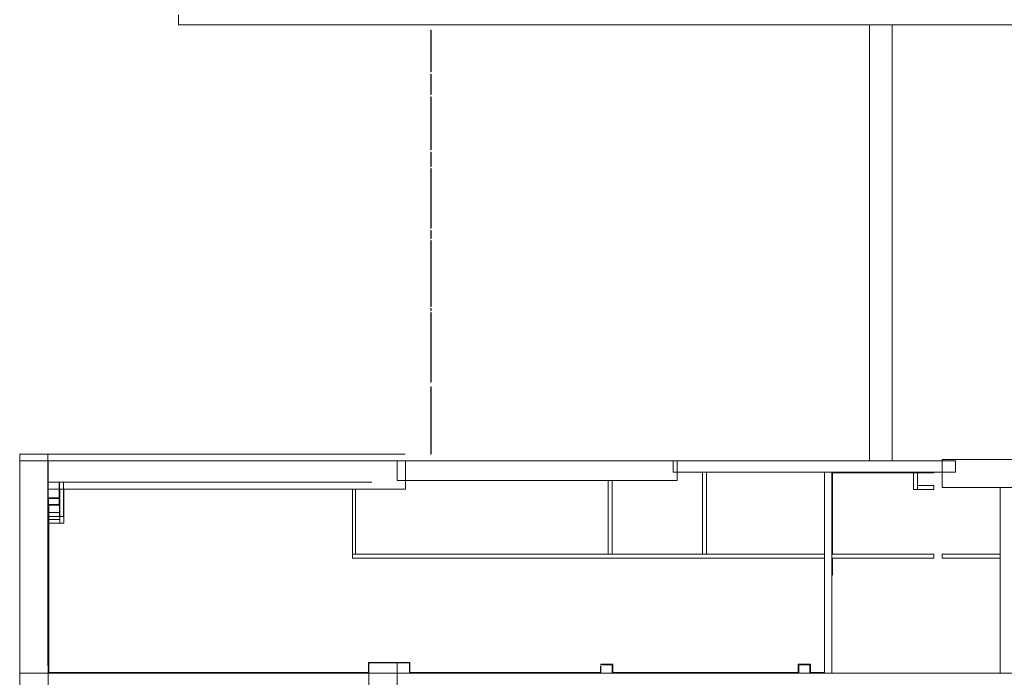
# Model space of a CAD drawing. Header units: millimetres. Extents: x 4476663 to 4477054, y -30323851 to -30323414.
# Tile 183 of 256: x 4476884 to 4476919, y -30323642 to -30323619. Entities that reach past the tile are written whole.
import ezdxf

# ---------------------------------------------------------------- set-up
doc = ezdxf.new("R2010")
doc.units = ezdxf.units.MM
for name, color, linetype, lineweight in [('IFC-Parede padrão-Contorno', 44, 'Continuous', 5), ('IFC-Parede-Contorno', 42, 'Continuous', 5), ('IFC-Placa-Contorno', 4, 'Continuous', 5)]:
    doc.layers.add(name, color=color, linetype=linetype, lineweight=lineweight)

msp = doc.modelspace()

# ---------------------------------------------------------------- linework, layer by layer
at = {"layer": 'IFC-Parede padrão-Contorno', "color": 8, "lineweight": 5}
for p, q in [((4476889.377, -30323619.204), (4476889.377, -30323618.849)), ((4476889.377, -30323619.204), (4476922.597, -30323619.204)), ((4476913.945, -30323621.2), (4476913.945, -30323619.204)), ((4476914.745, -30323621.529), (4476914.745, -30323619.204)), ((4476913.945, -30323632.386), (4476913.945, -30323621.2)), ((4476914.745, -30323623.525), (4476914.745, -30323621.529)), ((4476914.745, -30323634.711), (4476914.745, -30323623.525)), ((4476913.945, -30323634.711), (4476913.945, -30323632.386)), ((4476883.737, -30323634.726), (4476883.737, -30323634.471)), ((4476883.737, -30323634.471), (4476883.834, -30323634.471)), ((4476883.834, -30323634.471), (4476884.616, -30323634.471)), ((4476884.616, -30323634.471), (4476884.737, -30323634.471)), ((4476884.737, -30323635.253), (4476884.737, -30323634.471)), ((4476884.737, -30323634.471), (4476885.919, -30323634.471)), ((4476885.919, -30323634.471), (4476887.497, -30323634.471)), ((4476887.497, -30323634.471), (4476897.434, -30323634.471)), ((4476883.737, -30323634.914), (4476883.737, -30323634.726)), ((4476883.737, -30323634.93), (4476883.737, -30323634.914)), ((4476883.745, -30323634.854), (4476883.745, -30323634.711)), ((4476883.745, -30323634.711), (4476883.8, -30323634.711)), ((4476883.745, -30323634.961), (4476883.745, -30323634.854)), ((4476883.8, -30323634.711), (4476884.689, -30323634.711)), ((4476884.689, -30323634.711), (4476884.745, -30323634.711)), ((4476884.737, -30323635.488), (4476884.737, -30323634.914)), ((4476884.745, -30323635.6), (4476884.745, -30323634.711)), ((4476884.745, -30323634.711), (4476885.412, -30323634.711)), ((4476885.412, -30323634.711), (4476886.147, -30323634.711)), ((4476886.147, -30323634.711), (4476897.443, -30323634.711)), ((4476897.443, -30323634.763), (4476897.443, -30323634.711)), ((4476897.443, -30323635.653), (4476897.443, -30323634.763)), ((4476906.963, -30323634.86), (4476906.963, -30323634.711)), ((4476906.963, -30323634.711), (4476911.198, -30323634.711)), ((4476906.963, -30323634.942), (4476906.963, -30323634.86)), ((4476911.198, -30323634.711), (4476913.253, -30323634.711)), ((4476913.253, -30323634.711), (4476917.003, -30323634.711)), ((4476916.525, -30323634.658), (4476940.717, -30323634.658)), ((4476916.525, -30323634.874), (4476916.525, -30323634.658)), ((4476916.525, -30323635.269), (4476916.525, -30323634.874)), ((4476917.003, -30323634.879), (4476917.003, -30323634.711)), ((4476917.003, -30323635.029), (4476917.003, -30323634.879)), ((4476883.737, -30323635.456), (4476883.737, -30323634.93)), ((4476883.745, -30323634.97), (4476883.745, -30323634.961)), ((4476883.745, -30323635.267), (4476883.745, -30323634.97)), ((4476883.745, -30323668.06), (4476883.745, -30323635.267)), ((4476906.963, -30323635.111), (4476906.963, -30323634.942)), ((4476906.963, -30323635.111), (4476909.017, -30323635.111)), ((4476908.006, -30323638.026), (4476908.006, -30323635.111)), ((4476908.146, -30323638.026), (4476908.146, -30323635.111)), ((4476909.017, -30323635.111), (4476912.767, -30323635.111)), ((4476912.345, -30323635.332), (4476912.345, -30323635.111)), ((4476912.605, -30323635.332), (4476912.605, -30323635.111)), ((4476912.625, -30323635.111), (4476912.767, -30323635.111)), ((4476912.625, -30323635.131), (4476916.225, -30323635.131)), ((4476912.767, -30323635.111), (4476917.003, -30323635.111)), ((4476915.505, -30323635.234), (4476915.505, -30323635.131)), ((4476915.505, -30323635.131), (4476915.571, -30323635.131)), ((4476915.505, -30323635.441), (4476915.505, -30323635.234)), ((4476915.571, -30323635.131), (4476915.596, -30323635.131)), ((4476915.596, -30323635.131), (4476915.645, -30323635.131)), ((4476915.645, -30323635.41), (4476915.645, -30323635.131)), ((4476916.225, -30323635.131), (4476916.225, -30323635.111)), ((4476916.525, -30323635.658), (4476916.525, -30323635.269)), ((4476917.003, -30323635.111), (4476917.003, -30323635.029)), ((4476883.737, -30323661.287), (4476883.737, -30323635.456)), ((4476884.737, -30323635.471), (4476886.315, -30323635.471)), ((4476884.737, -30323636.797), (4476884.737, -30323635.488)), ((4476884.745, -30323636.023), (4476884.745, -30323635.284)), ((4476885.134, -30323636.021), (4476885.134, -30323635.471)), ((4476885.154, -30323636.688), (4476885.154, -30323635.471)), ((4476885.294, -30323636.688), (4476885.294, -30323635.471)), ((4476886.315, -30323635.471), (4476896.252, -30323635.471)), ((4476912.345, -30323635.457), (4476912.345, -30323635.332)), ((4476912.345, -30323640.28), (4476912.345, -30323635.457)), ((4476912.605, -30323635.457), (4476912.605, -30323635.332)), ((4476912.605, -30323635.986), (4476912.605, -30323635.457)), ((4476915.505, -30323635.721), (4476915.505, -30323635.441)), ((4476915.645, -30323635.514), (4476915.645, -30323635.41)), ((4476915.645, -30323635.721), (4476915.645, -30323635.514)), ((4476915.645, -30323635.581), (4476915.92, -30323635.581)), ((4476915.92, -30323635.581), (4476916.022, -30323635.581)), ((4476916.022, -30323635.581), (4476916.225, -30323635.581)), ((4476916.225, -30323635.647), (4476916.225, -30323635.581)), ((4476884.745, -30323635.711), (4476885.48, -30323635.711)), ((4476885.143, -30323636.261), (4476885.143, -30323635.711)), ((4476885.163, -30323636.928), (4476885.163, -30323635.711)), ((4476885.303, -30323636.928), (4476885.303, -30323635.711)), ((4476885.48, -30323635.711), (4476896.776, -30323635.711)), ((4476895.566, -30323637.24), (4476895.566, -30323635.711)), ((4476895.666, -30323636.496), (4476895.666, -30323635.711)), ((4476896.776, -30323635.711), (4476897.443, -30323635.711)), ((4476897.443, -30323635.711), (4476897.443, -30323635.653)), ((4476915.505, -30323635.721), (4476915.529, -30323635.721)), ((4476915.529, -30323635.721), (4476915.579, -30323635.721)), ((4476915.579, -30323635.721), (4476915.645, -30323635.721)), ((4476915.645, -30323635.721), (4476915.747, -30323635.721)), ((4476915.747, -30323635.721), (4476915.95, -30323635.721)), ((4476915.95, -30323635.721), (4476916.225, -30323635.721)), ((4476916.225, -30323635.696), (4476916.225, -30323635.647)), ((4476916.225, -30323635.721), (4476916.225, -30323635.696)), ((4476916.525, -30323635.658), (4476939.25, -30323635.658)), ((4476918.583, -30323635.776), (4476918.583, -30323635.658)), ((4476918.583, -30323635.791), (4476918.583, -30323635.776)), ((4476918.583, -30323636.813), (4476918.583, -30323635.791)), ((4476884.737, -30323636.021), (4476884.757, -30323636.021)), ((4476884.737, -30323641.991), (4476884.737, -30323636.245)), ((4476884.745, -30323636.275), (4476884.745, -30323636.023)), ((4476884.745, -30323636.261), (4476884.765, -30323636.261)), ((4476884.745, -30323641.037), (4476884.745, -30323636.261)), ((4476884.745, -30323636.461), (4476884.745, -30323636.275)), ((4476884.757, -30323636.548), (4476884.757, -30323636.021)), ((4476884.757, -30323636.021), (4476885.154, -30323636.021)), ((4476884.757, -30323636.041), (4476885.154, -30323636.041)), ((4476884.765, -30323636.788), (4476884.765, -30323636.261)), ((4476884.765, -30323636.261), (4476885.163, -30323636.261)), ((4476884.765, -30323636.281), (4476885.163, -30323636.281)), ((4476912.605, -30323636.235), (4476912.605, -30323635.986)), ((4476912.605, -30323636.763), (4476912.605, -30323636.235)), ((4476884.745, -30323637.097), (4476884.745, -30323636.461)), ((4476884.757, -30323636.688), (4476884.757, -30323636.548)), ((4476884.757, -30323636.548), (4476885.154, -30323636.548)), ((4476895.666, -30323638.026), (4476895.666, -30323636.496)), ((4476884.737, -30323637.244), (4476884.737, -30323636.797)), ((4476884.757, -30323641.991), (4476884.757, -30323636.688)), ((4476884.757, -30323636.688), (4476885.154, -30323636.688)), ((4476884.765, -30323636.928), (4476884.765, -30323636.788)), ((4476884.765, -30323636.788), (4476885.163, -30323636.788)), ((4476884.765, -30323642.231), (4476884.765, -30323636.928)), ((4476884.765, -30323636.928), (4476885.163, -30323636.928)), ((4476885.154, -30323636.688), (4476885.294, -30323636.688)), ((4476885.163, -30323636.928), (4476885.303, -30323636.928)), ((4476912.605, -30323641.586), (4476912.605, -30323636.763)), ((4476918.583, -30323636.954), (4476918.583, -30323636.813)), ((4476918.583, -30323641.375), (4476918.583, -30323636.954)), ((4476883.734, -30323640.391), (4476883.734, -30323637.051)), ((4476883.734, -30323637.051), (4476883.737, -30323637.051)), ((4476883.743, -30323640.631), (4476883.743, -30323637.291)), ((4476883.743, -30323637.291), (4476883.745, -30323637.291)), ((4476884.737, -30323637.574), (4476884.737, -30323637.244)), ((4476884.745, -30323637.331), (4476884.745, -30323637.097)), ((4476884.745, -30323637.584), (4476884.745, -30323637.331)), ((4476895.566, -30323638.026), (4476895.566, -30323637.24)), ((4476884.737, -30323638.701), (4476884.737, -30323637.574)), ((4476884.745, -30323638.387), (4476884.745, -30323637.584)), ((4476895.566, -30323638.026), (4476901.256, -30323638.026)), ((4476895.566, -30323638.118), (4476895.566, -30323638.026)), ((4476901.256, -30323638.026), (4476912.345, -30323638.026)), ((4476912.605, -30323638.026), (4476913.757, -30323638.026)), ((4476913.757, -30323638.026), (4476916.202, -30323638.026)), ((4476916.202, -30323638.026), (4476916.225, -30323638.026)), ((4476916.225, -30323638.12), (4476916.225, -30323638.026)), ((4476916.525, -30323638.07), (4476916.525, -30323638.026)), ((4476916.525, -30323638.026), (4476917.18, -30323638.026)), ((4476916.525, -30323638.165), (4476916.525, -30323638.07)), ((4476917.18, -30323638.026), (4476917.193, -30323638.026)), ((4476917.193, -30323638.026), (4476918.583, -30323638.026)), ((4476884.745, -30323638.685), (4476884.745, -30323638.387)), ((4476895.566, -30323638.166), (4476895.566, -30323638.118)), ((4476895.566, -30323638.166), (4476906.655, -30323638.166)), ((4476906.655, -30323638.166), (4476912.345, -30323638.166)), ((4476912.605, -30323638.166), (4476915.05, -30323638.166)), ((4476915.05, -30323638.166), (4476915.072, -30323638.166)), ((4476915.072, -30323638.166), (4476916.225, -30323638.166)), ((4476916.225, -30323638.121), (4476916.225, -30323638.12)), ((4476916.225, -30323638.166), (4476916.225, -30323638.121)), ((4476916.525, -30323638.166), (4476916.525, -30323638.165)), ((4476916.525, -30323638.166), (4476916.538, -30323638.166)), ((4476916.538, -30323638.166), (4476917.928, -30323638.166)), ((4476917.928, -30323638.166), (4476918.583, -30323638.166)), ((4476884.737, -30323639.117), (4476884.737, -30323638.701)), ((4476884.745, -30323675.871), (4476884.745, -30323638.685)), ((4476884.737, -30323639.565), (4476884.737, -30323639.117)), ((4476884.737, -30323640.99), (4476884.737, -30323639.565)), ((4476912.345, -30323640.501), (4476912.345, -30323640.28)), ((4476912.345, -30323641.03), (4476912.345, -30323640.501)), ((4476883.743, -30323640.631), (4476883.745, -30323640.631)), ((4476912.345, -30323641.279), (4476912.345, -30323641.03)), ((4476883.743, -30323650.854), (4476883.743, -30323641.354)), ((4476883.743, -30323641.354), (4476883.745, -30323641.354)), ((4476912.345, -30323641.807), (4476912.345, -30323641.279)), ((4476918.583, -30323641.917), (4476918.583, -30323641.375)), ((4476896.128, -30323641.871), (4476896.148, -30323641.871)), ((4476896.128, -30323642.251), (4476896.128, -30323641.871)), ((4476896.148, -30323641.871), (4476897.587, -30323641.871)), ((4476896.148, -30323642.251), (4476896.148, -30323641.871)), ((4476896.148, -30323641.891), (4476897.587, -30323641.891)), ((4476897.587, -30323642.231), (4476897.587, -30323641.871)), ((4476897.587, -30323641.871), (4476897.607, -30323641.871)), ((4476897.607, -30323642.231), (4476897.607, -30323641.871)), ((4476912.345, -30323641.967), (4476912.345, -30323641.807)), ((4476912.605, -30323641.807), (4476912.605, -30323641.586)), ((4476912.605, -30323641.967), (4476912.605, -30323641.807)), ((4476918.583, -30323642.042), (4476918.583, -30323641.917)), ((4476884.745, -30323642.231), (4476896.128, -30323642.231)), ((4476897.587, -30323642.251), (4476897.587, -30323642.231)), ((4476897.587, -30323642.231), (4476904.396, -30323642.231)), ((4476904.376, -30323642.001), (4476904.396, -30323642.001)), ((4476904.376, -30323642.231), (4476904.376, -30323642.001)), ((4476904.396, -30323641.961), (4476904.396, -30323641.941)), ((4476904.396, -30323641.941), (4476904.816, -30323641.941)), ((4476904.396, -30323641.961), (4476904.816, -30323641.961)), ((4476904.396, -30323642.231), (4476904.396, -30323642.001)), ((4476904.396, -30323642.251), (4476904.396, -30323642.231)), ((4476904.796, -30323642.251), (4476904.796, -30323641.961)), ((4476904.796, -30323641.961), (4476904.816, -30323641.961)), ((4476904.816, -30323641.961), (4476904.816, -30323641.941)), ((4476904.816, -30323642.251), (4476904.816, -30323641.961)), ((4476904.816, -30323642.231), (4476911.425, -30323642.231)), ((4476904.962, -30323642.251), (4476908.079, -30323642.251)), ((4476911.405, -30323641.961), (4476911.405, -30323641.941)), ((4476911.405, -30323641.941), (4476911.825, -30323641.941)), ((4476911.405, -30323641.961), (4476911.825, -30323641.961)), ((4476911.405, -30323642.231), (4476911.405, -30323641.961)), ((4476911.425, -30323642.231), (4476911.425, -30323641.961)), ((4476911.425, -30323642.251), (4476911.425, -30323642.231)), ((4476911.825, -30323642.231), (4476911.825, -30323641.941)), ((4476911.825, -30323641.941), (4476911.845, -30323641.941)), ((4476911.825, -30323641.961), (4476911.825, -30323641.941)), ((4476911.825, -30323642.251), (4476911.825, -30323642.231)), ((4476911.825, -30323642.231), (4476912.345, -30323642.231)), ((4476911.845, -30323642.231), (4476911.845, -30323641.941)), ((4476912.345, -30323642.251), (4476912.345, -30323641.967)), ((4476912.605, -30323642.251), (4476912.605, -30323641.967)), ((4476918.583, -30323642.251), (4476918.583, -30323642.042))]:
    msp.add_line(p, q, dxfattribs=at)
at = {"layer": 'IFC-Parede-Contorno', "color": 8, "lineweight": 5}
for p, q in [((4476897.148, -30323634.711), (4476897.682, -30323634.711)), ((4476897.148, -30323634.75), (4476897.148, -30323634.711)), ((4476897.148, -30323635.373), (4476897.148, -30323634.75)), ((4476897.682, -30323634.711), (4476907.06, -30323634.711)), ((4476907.107, -30323634.714), (4476907.107, -30323634.711)), ((4476907.107, -30323635.408), (4476907.107, -30323634.714)), ((4476912.605, -30323635.986), (4476912.605, -30323635.111)), ((4476912.625, -30323638.026), (4476912.625, -30323635.111)), ((4476897.148, -30323635.411), (4476897.148, -30323635.373)), ((4476897.148, -30323635.411), (4476897.164, -30323635.411)), ((4476897.164, -30323635.411), (4476897.177, -30323635.411)), ((4476897.177, -30323635.411), (4476897.302, -30323635.411)), ((4476897.302, -30323635.411), (4476907.029, -30323635.411)), ((4476904.656, -30323638.026), (4476904.656, -30323635.411)), ((4476904.796, -30323638.026), (4476904.796, -30323635.411)), ((4476907.029, -30323635.411), (4476907.085, -30323635.411)), ((4476907.085, -30323635.411), (4476907.095, -30323635.411)), ((4476907.095, -30323635.411), (4476907.107, -30323635.411)), ((4476907.107, -30323635.411), (4476907.107, -30323635.408)), ((4476912.625, -30323638.769), (4476912.625, -30323638.166)), ((4476912.605, -30323638.769), (4476912.625, -30323638.769)), ((4476896.148, -30323641.891), (4476896.328, -30323641.891)), ((4476896.148, -30323643.256), (4476896.148, -30323641.891)), ((4476896.328, -30323641.891), (4476897.003, -30323641.891)), ((4476897.003, -30323641.891), (4476897.148, -30323641.891)), ((4476897.148, -30323642.251), (4476897.148, -30323641.891)), ((4476883.745, -30323642.251), (4476884.019, -30323642.251)), ((4476884.019, -30323642.251), (4476884.743, -30323642.251)), ((4476884.743, -30323642.251), (4476907.814, -30323642.251)), ((4476897.148, -30323643.256), (4476897.148, -30323642.251)), ((4476907.814, -30323642.251), (4476943.743, -30323642.251))]:
    msp.add_line(p, q, dxfattribs=at)
at = {"layer": 'IFC-Placa-Contorno', "color": 8, "lineweight": 5}
for p, q in [((4476898.346, -30323619.404), (4476898.366, -30323619.404)), ((4476898.346, -30323619.404), (4476898.356, -30323619.404)), ((4476898.346, -30323620.123), (4476898.346, -30323619.404)), ((4476898.356, -30323619.404), (4476898.366, -30323619.404)), ((4476898.366, -30323620.161), (4476898.366, -30323619.404)), ((4476898.366, -30323620.879), (4476898.366, -30323619.794)), ((4476898.346, -30323620.879), (4476898.346, -30323620.123)), ((4476898.366, -30323620.879), (4476898.366, -30323620.161)), ((4476898.346, -30323620.879), (4476898.356, -30323620.879)), ((4476898.356, -30323620.879), (4476898.366, -30323620.879)), ((4476898.346, -30323620.959), (4476898.366, -30323620.959)), ((4476898.346, -30323620.959), (4476898.356, -30323620.959)), ((4476898.346, -30323621.312), (4476898.346, -30323620.959)), ((4476898.356, -30323620.959), (4476898.366, -30323620.959)), ((4476898.366, -30323621.33), (4476898.366, -30323620.959)), ((4476898.346, -30323621.683), (4476898.346, -30323621.312)), ((4476898.366, -30323621.683), (4476898.366, -30323621.311)), ((4476898.366, -30323621.683), (4476898.366, -30323621.33)), ((4476898.346, -30323621.683), (4476898.356, -30323621.683)), ((4476898.346, -30323621.763), (4476898.366, -30323621.763)), ((4476898.346, -30323621.763), (4476898.356, -30323621.763)), ((4476898.346, -30323622.686), (4476898.346, -30323621.763)), ((4476898.356, -30323621.683), (4476898.366, -30323621.683)), ((4476898.356, -30323621.763), (4476898.366, -30323621.763)), ((4476898.366, -30323622.829), (4476898.366, -30323621.763)), ((4476898.366, -30323622.735), (4476898.366, -30323621.763)), ((4476898.346, -30323623.658), (4476898.346, -30323622.686)), ((4476898.366, -30323623.658), (4476898.366, -30323622.735)), ((4476898.346, -30323623.658), (4476898.356, -30323623.658)), ((4476898.356, -30323623.658), (4476898.366, -30323623.658)), ((4476898.346, -30323623.738), (4476898.366, -30323623.738)), ((4476898.346, -30323623.738), (4476898.356, -30323623.738)), ((4476898.346, -30323623.983), (4476898.346, -30323623.738)), ((4476898.346, -30323624.241), (4476898.346, -30323623.983)), ((4476898.356, -30323623.738), (4476898.366, -30323623.738)), ((4476898.366, -30323624.241), (4476898.366, -30323623.738)), ((4476898.366, -30323623.996), (4476898.366, -30323623.738)), ((4476898.366, -30323624.241), (4476898.366, -30323623.996)), ((4476898.346, -30323624.241), (4476898.356, -30323624.241)), ((4476898.346, -30323624.321), (4476898.366, -30323624.321)), ((4476898.346, -30323624.321), (4476898.356, -30323624.321)), ((4476898.346, -30323625.352), (4476898.346, -30323624.321)), ((4476898.356, -30323624.241), (4476898.366, -30323624.241)), ((4476898.356, -30323624.321), (4476898.366, -30323624.321)), ((4476898.366, -30323625.407), (4476898.366, -30323624.321)), ((4476898.366, -30323625.863), (4476898.366, -30323624.346)), ((4476898.346, -30323626.437), (4476898.346, -30323625.352)), ((4476898.366, -30323626.437), (4476898.366, -30323625.407)), ((4476898.346, -30323626.437), (4476898.366, -30323626.437)), ((4476898.346, -30323626.437), (4476898.356, -30323626.437)), ((4476898.346, -30323626.517), (4476898.356, -30323626.517)), ((4476898.346, -30323626.655), (4476898.346, -30323626.517)), ((4476898.356, -30323626.437), (4476898.366, -30323626.437)), ((4476898.356, -30323626.517), (4476898.366, -30323626.517)), ((4476898.366, -30323626.799), (4476898.366, -30323626.517)), ((4476898.366, -30323626.662), (4476898.366, -30323626.517)), ((4476898.346, -30323626.799), (4476898.346, -30323626.655)), ((4476898.346, -30323626.799), (4476898.366, -30323626.799)), ((4476898.346, -30323626.799), (4476898.356, -30323626.799)), ((4476898.346, -30323626.879), (4476898.356, -30323626.879)), ((4476898.346, -30323628.018), (4476898.346, -30323626.879)), ((4476898.356, -30323626.799), (4476898.366, -30323626.799)), ((4476898.356, -30323626.879), (4476898.366, -30323626.879)), ((4476898.366, -30323626.799), (4476898.366, -30323626.662)), ((4476898.366, -30323628.078), (4476898.366, -30323626.879)), ((4476898.366, -30323628.898), (4476898.366, -30323627.381)), ((4476898.346, -30323629.216), (4476898.346, -30323628.018)), ((4476898.366, -30323629.216), (4476898.366, -30323628.078)), ((4476898.346, -30323629.216), (4476898.366, -30323629.216)), ((4476898.346, -30323629.216), (4476898.356, -30323629.216)), ((4476898.346, -30323629.296), (4476898.357, -30323629.296)), ((4476898.346, -30323629.324), (4476898.346, -30323629.296)), ((4476898.346, -30323629.358), (4476898.346, -30323629.324)), ((4476898.356, -30323629.216), (4476898.366, -30323629.216)), ((4476898.357, -30323629.296), (4476898.366, -30323629.296)), ((4476898.366, -30323629.358), (4476898.366, -30323629.296)), ((4476898.366, -30323629.33), (4476898.366, -30323629.296)), ((4476898.346, -30323629.358), (4476898.355, -30323629.358)), ((4476898.346, -30323629.438), (4476898.356, -30323629.438)), ((4476898.346, -30323630.645), (4476898.346, -30323629.438)), ((4476898.355, -30323629.358), (4476898.366, -30323629.358)), ((4476898.356, -30323629.438), (4476898.366, -30323629.438)), ((4476898.366, -30323629.358), (4476898.366, -30323629.33)), ((4476898.366, -30323630.709), (4476898.366, -30323629.438)), ((4476898.346, -30323631.916), (4476898.346, -30323630.645)), ((4476898.366, -30323631.916), (4476898.366, -30323630.415)), ((4476898.366, -30323631.916), (4476898.366, -30323630.709)), ((4476898.346, -30323631.916), (4476898.366, -30323631.916)), ((4476898.346, -30323631.916), (4476898.356, -30323631.916)), ((4476898.346, -30323632.075), (4476898.356, -30323632.075)), ((4476898.346, -30323633.244), (4476898.346, -30323632.075)), ((4476898.356, -30323631.916), (4476898.366, -30323631.916)), ((4476898.356, -30323632.075), (4476898.366, -30323632.075)), ((4476898.366, -30323634.474), (4476898.366, -30323632.075)), ((4476898.366, -30323633.306), (4476898.366, -30323632.075)), ((4476898.346, -30323634.474), (4476898.346, -30323633.244)), ((4476898.366, -30323634.474), (4476898.366, -30323633.306)), ((4476898.346, -30323634.474), (4476898.356, -30323634.474)), ((4476898.356, -30323634.474), (4476898.366, -30323634.474))]:
    msp.add_line(p, q, dxfattribs=at)

doc.saveas('drawing.dxf')
